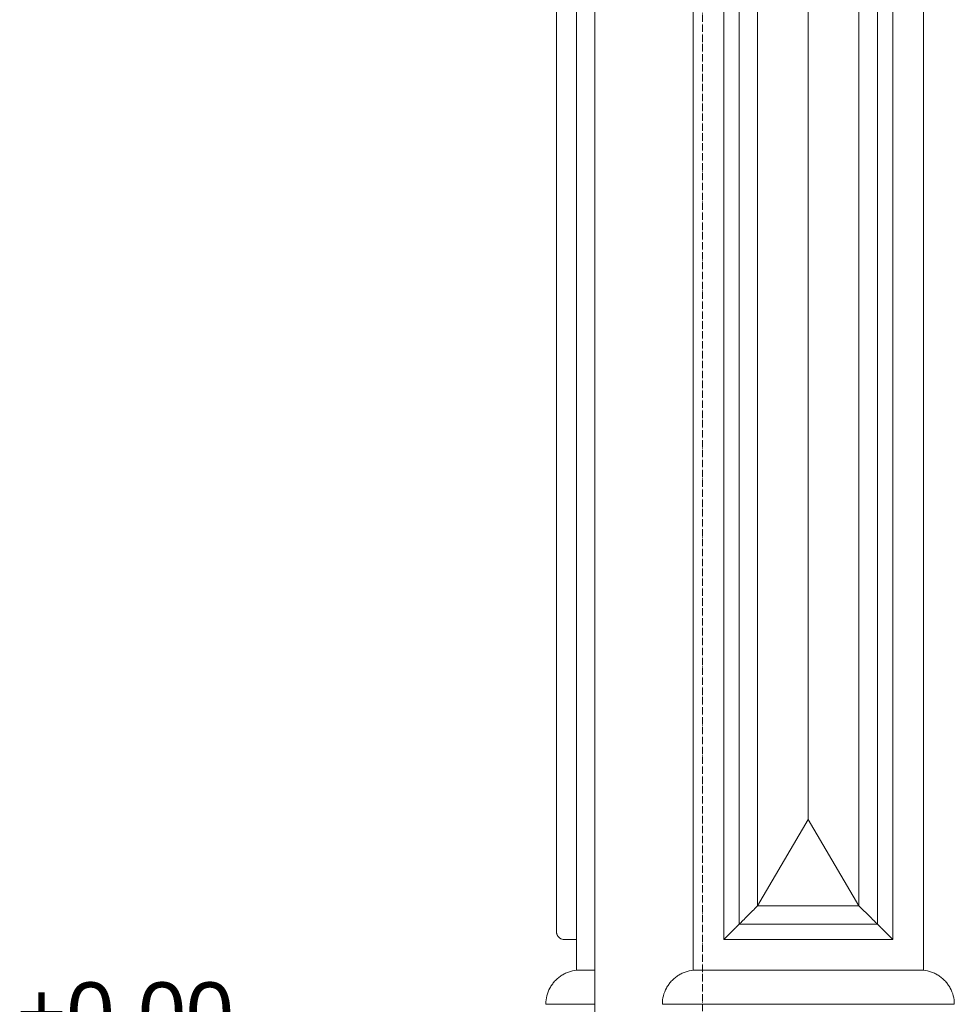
# Model space of a CAD drawing. Header units: millimetres. Extents: x -5998 to 63709, y -2391 to 8822.
# Tile 2 of 256: x -4285 to -2764, y 1404 to 3006. Entities that reach past the tile are written whole.
import ezdxf

# ---------------------------------------------------------------- set-up
doc = ezdxf.new("R2010")
doc.units = ezdxf.units.MM
doc.linetypes.add('_Traço - ponto', pattern=[16, 12, -2, 0, -2])
for name, color, linetype, lineweight in [('A-GENM', 13, 'Continuous', 18), ('A-WALL', 113, 'Continuous', 25), ('G-ANNO-DIMS', 111, 'Continuous', 9), ('S-GRID', 1, 'Continuous', 9)]:
    doc.layers.add(name, color=color, linetype=linetype, lineweight=lineweight)
doc.styles.add('Arial_3', font='arial.ttf', dxfattribs={"height": 100})

# ---------------------------------------------------------------- blocks, each defined once
blk = doc.blocks.new('Generic Models 17 - Generic Models 17-3093004-ELEVAÇÃO 3 - MANTER _ DEMOLIR')
at = {"layer": 'A-GENM'}
for p, q in [((-3378.9, 1459.1), (-3378.9, 4119.1)), ((-3189.1, 4119.1), (-3189.1, 1459.1)), ((-2814.1, 1459.1), (-2814.1, 4119.1)), ((-3411.4, 4056.6), (-3411.4, 1521.6)), ((-3139.1, 4069.1), (-3139.1, 1509.1)), ((-2864.1, 1509.1), (-2864.1, 4069.1)), ((-3114.1, 1534.1), (-3114.1, 4044.1)), ((-2889.1, 4044.1), (-2889.1, 1534.1)), ((-3084.1, 1564.1), (-3084.1, 4014.1)), ((-3084.1, 4014.1), (-3084.1, 1564.1)), ((-3084.1, 4014.1), (-3084.1, 1564.1)), ((-2919.1, 4014.1), (-2919.1, 1564.1)), ((-2919.1, 1564.1), (-2919.1, 4014.1)), ((-2919.1, 1564.1), (-2919.1, 4014.1)), ((-3001.6, 1704.7), (-3001.6, 3873.5)), ((-3084.1, 1564.1), (-3001.6, 1704.7)), ((-3001.6, 1704.7), (-2919.1, 1564.1)), ((-2919.1, 1564.1), (-3084.1, 1564.1)), ((-3084.1, 1564.1), (-2919.1, 1564.1)), ((-3084.1, 1564.1), (-2919.1, 1564.1)), ((-2889.1, 1534.1), (-3114.1, 1534.1)), ((-3398.9, 1509.1), (-3378.9, 1509.1)), ((-3139.1, 1509.1), (-2864.1, 1509.1)), ((-3378.9, 1459.1), (-3348.9, 1459.1)), ((-3348.9, 1459.1), (-3378.9, 1459.1)), ((-3189.1, 1459.1), (-2814.1, 1459.1)), ((-2814.1, 1459.1), (-3189.1, 1459.1)), ((-3348.9, 1404.1), (-3429, 1404.1)), ((-2763.9, 1404.1), (-3239.2, 1404.1))]:
    blk.add_line(p, q, dxfattribs=at)
for points in [[(-3084.1, 1564.1), (-3087, 1561.2), (-3092.6, 1555.5), (-3100.8, 1547.3), (-3108.1, 1540), (-3112.2, 1535.9), (-3114.1, 1534.1)], [(-2919.1, 1564.1), (-2916.2, 1561.1), (-2910.4, 1555.5), (-2902.3, 1547.3), (-2895, 1540), (-2890.9, 1535.9), (-2889.1, 1534.1)]]:
    blk.add_open_spline(points, degree=3, dxfattribs=at)
for points, knots in [([(-3114.1, 1534.1), (-3114.1, 1534.1), (-3114.3, 1533.8), (-3115, 1533.1), (-3115.7, 1532.4), (-3116.5, 1531.7), (-3117.2, 1531), (-3117.9, 1530.2), (-3118.9, 1529.2), (-3120.1, 1528.1), (-3121, 1527.1), (-3121.8, 1526.3), (-3122.5, 1525.6), (-3123.3, 1524.8), (-3124.1, 1524), (-3124.9, 1523.2), (-3125.7, 1522.4), (-3126.6, 1521.6), (-3127.4, 1520.7), (-3128.2, 1519.9), (-3129, 1519.1), (-3129.8, 1518.3), (-3130.6, 1517.5), (-3131.3, 1516.8), (-3132.1, 1516), (-3132.8, 1515.3), (-3133.5, 1514.6), (-3134.4, 1513.7), (-3135.2, 1512.9), (-3136, 1512.2), (-3136.7, 1511.5), (-3137.4, 1510.7), (-3138.1, 1510), (-3138.8, 1509.3), (-3139, 1509.1), (-3139.1, 1509.1)], [0, 0, 0, 0, 0.083333, 0.125, 0.166667, 0.208333, 0.229167, 0.25, 0.291667, 0.333333, 0.354167, 0.375, 0.395833, 0.416667, 0.4375, 0.458333, 0.479167, 0.5, 0.520833, 0.541667, 0.5625, 0.583333, 0.604167, 0.625, 0.645833, 0.666667, 0.6875, 0.708333, 0.75, 0.770833, 0.791667, 0.833333, 0.875, 0.916667, 1, 1, 1, 1]), ([(-2889.1, 1534.1), (-2889.1, 1534.1), (-2888.8, 1533.8), (-2888.1, 1533.1), (-2887.4, 1532.4), (-2886.6, 1531.7), (-2886, 1531), (-2885.2, 1530.2), (-2884.2, 1529.2), (-2883, 1528.1), (-2882.1, 1527.1), (-2881.3, 1526.3), (-2880.6, 1525.6), (-2879.8, 1524.8), (-2879, 1524), (-2878.2, 1523.2), (-2877.4, 1522.4), (-2876.6, 1521.6), (-2875.7, 1520.7), (-2874.9, 1519.9), (-2874.1, 1519.1), (-2873.3, 1518.3), (-2872.5, 1517.5), (-2871.8, 1516.8), (-2871, 1516), (-2870.3, 1515.3), (-2869.6, 1514.6), (-2868.7, 1513.7), (-2867.9, 1512.9), (-2867.1, 1512.2), (-2866.5, 1511.5), (-2865.7, 1510.7), (-2865, 1510), (-2864.3, 1509.3), (-2864.1, 1509.1), (-2864.1, 1509.1)], [0, 0, 0, 0, 0.083333, 0.125, 0.166667, 0.208333, 0.229167, 0.25, 0.291667, 0.333333, 0.354167, 0.375, 0.395833, 0.416667, 0.4375, 0.458333, 0.479167, 0.5, 0.520833, 0.541667, 0.5625, 0.583333, 0.604167, 0.625, 0.645833, 0.666667, 0.6875, 0.708333, 0.75, 0.770833, 0.791667, 0.833333, 0.875, 0.916667, 1, 1, 1, 1]), ([(-3411.4, 1521.6), (-3411.4, 1521.3), (-3411.4, 1520.7), (-3411.3, 1519.9), (-3411.2, 1519.1), (-3411, 1518.3), (-3410.7, 1517.5), (-3410.4, 1516.8), (-3410.1, 1516), (-3409.7, 1515.3), (-3409.3, 1514.6), (-3408.7, 1513.7), (-3407.9, 1512.9), (-3407.1, 1512.2), (-3406.3, 1511.5), (-3405.2, 1510.7), (-3403.7, 1510), (-3401.6, 1509.3), (-3400, 1509.1), (-3398.9, 1509.1)], [0.5, 0.5, 0.5, 0.5, 0.5208333, 0.5416667, 0.5625, 0.5833333, 0.6041667, 0.625, 0.6458333, 0.6666667, 0.6875, 0.7083333, 0.75, 0.7708333, 0.7916667, 0.8333333, 0.875, 0.9166667, 1, 1, 1, 1]), ([(-3429, 1404.1), (-3429, 1408.6), (-3427.8, 1417.6), (-3423.6, 1428.2), (-3418.8, 1436), (-3414.6, 1441.3), (-3409.7, 1446), (-3404.3, 1450.1), (-3398.4, 1453.5), (-3390.1, 1457.1), (-3383.4, 1458.6), (-3378.9, 1459.1)], [0, 0, 0, 0, 0.166667, 0.333333, 0.416667, 0.5, 0.583333, 0.666667, 0.75, 0.833333, 1, 1, 1, 1]), ([(-3239.2, 1404.1), (-3239.1, 1408.6), (-3238, 1417.6), (-3233.8, 1428.2), (-3229, 1436), (-3224.7, 1441.3), (-3219.9, 1446), (-3214.4, 1450.1), (-3208.6, 1453.5), (-3200.2, 1457.1), (-3193.6, 1458.6), (-3189.1, 1459.1)], [0, 0, 0, 0, 0.166667, 0.333333, 0.416667, 0.5, 0.583333, 0.666667, 0.75, 0.833333, 1, 1, 1, 1]), ([(-2763.9, 1404.1), (-2764, 1408.6), (-2765.1, 1417.6), (-2769.3, 1428.2), (-2774.1, 1436), (-2778.4, 1441.3), (-2783.2, 1446), (-2788.7, 1450.1), (-2794.5, 1453.5), (-2802.9, 1457.1), (-2809.5, 1458.6), (-2814.1, 1459.1)], [0, 0, 0, 0, 0.166667, 0.333333, 0.416667, 0.5, 0.583333, 0.666667, 0.75, 0.833333, 1, 1, 1, 1])]:
    blk.add_open_spline(points, degree=3, knots=knots, dxfattribs=at)

msp = doc.modelspace()

# ---------------------------------------------------------------- linework, layer by layer
at = {"layer": 'A-WALL', "lineweight": 18}
msp.add_line((-3348.9, 1280), (-3348.9, 4477.7), dxfattribs=at)
at = {"layer": 'S-GRID', "linetype": '_Traço - ponto'}
msp.add_line((-3173.9, -2391.2), (-3173.9, 8028.5), dxfattribs=at)

# ---------------------------------------------------------------- block references
at = {"layer": 'A-GENM'}
msp.add_blockref('Generic Models 17 - Generic Models 17-3093004-ELEVAÇÃO 3 - MANTER _ DEMOLIR', (0, 0), dxfattribs=at)

# ---------------------------------------------------------------- texts
at = {"layer": 'G-ANNO-DIMS', "insert": (-4290.5, 1439.5), "char_height": 100, "width": 422.37, "attachment_point": 1, "line_spacing_factor": 0.941778, "style": 'Arial_3'}
msp.add_mtext('+0,00', dxfattribs=at)

doc.saveas('drawing.dxf')
